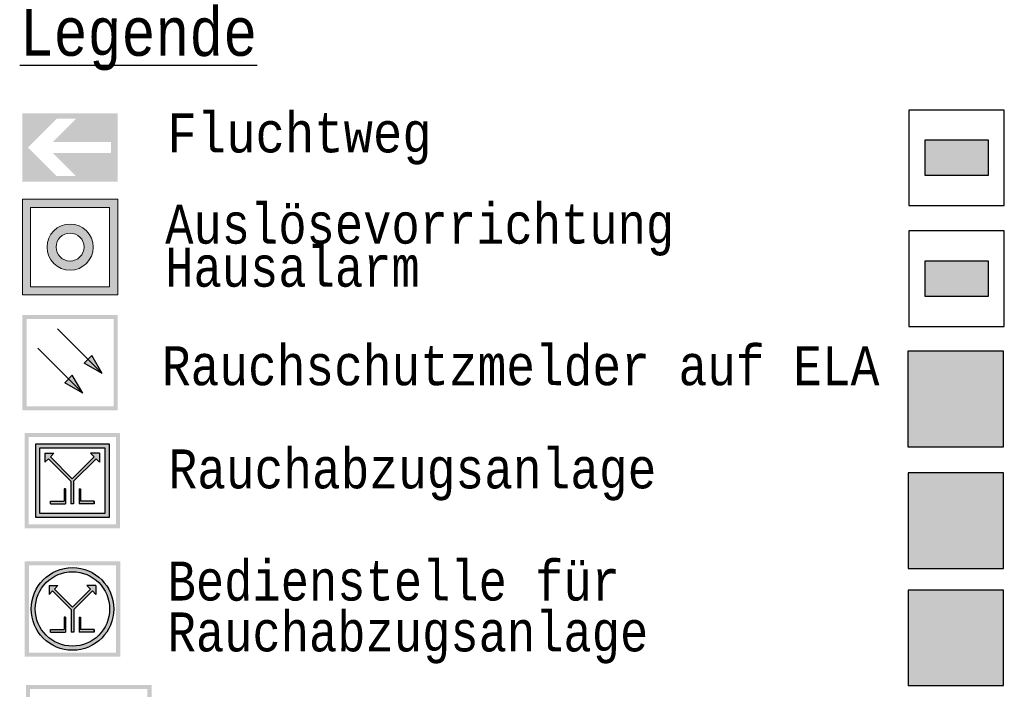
# Model space of a CAD drawing. Header units: metres. Extents: x -961 to -5, y -1637 to -5.
# Tile 18 of 20: x -5.615 to -5.5517, y -5.0447 to -5.0018. Entities that reach past the tile are written whole.
import ezdxf

# ---------------------------------------------------------------- set-up
doc = ezdxf.new("R2010")
doc.units = ezdxf.units.M
doc.linetypes.add('AUSGEZOGEN', pattern=[0])
doc.linetypes.add('LINIE_9', pattern=[0.0003, 0, -0.0003])
doc.layers.add('XR$1$STANDARD', color=7, linetype='Continuous', lineweight=25)
doc.styles.add('LUCIDACONSOLE', font='LUCON.TTF')

msp = doc.modelspace()

# ---------------------------------------------------------------- hatches: boundary and pattern name
at = {"layer": 'XR$1$STANDARD', "linetype": 'AUSGEZOGEN', "lineweight": 25, "true_color": 0x00c600}
for points in [[(-5.608672, -5.007767), (-5.614797, -5.007767), (-5.614797, -5.009954), (-5.614434, -5.009954), (-5.612597, -5.008117), (-5.611359, -5.008117), (-5.612847, -5.009604), (-5.60911, -5.009604), (-5.60911, -5.009954), (-5.608672, -5.009954)], [(-5.612847, -5.010304), (-5.611359, -5.011792), (-5.612597, -5.011792), (-5.614434, -5.009954), (-5.614797, -5.009954), (-5.614797, -5.012142), (-5.608672, -5.012142), (-5.608672, -5.009954), (-5.60911, -5.009954), (-5.60911, -5.010304)]]:
    msp.add_hatch(color=92, dxfattribs=at).paths.add_polyline_path(points)
at = {"layer": 'XR$1$STANDARD', "linetype": 'AUSGEZOGEN', "lineweight": 25}
for color, points in [(1, [(-5.552782, -5.00947), (-5.556824, -5.00947), (-5.556824, -5.011758), (-5.552782, -5.011758)]), (0, [(-5.552785, -5.017232), (-5.556827, -5.017232), (-5.556827, -5.019519), (-5.552785, -5.019519)]), (0, [(-5.610339, -5.023304), (-5.610829, -5.023795), (-5.609669, -5.024465)]), (0, [(-5.611589, -5.024555), (-5.612079, -5.025045), (-5.610919, -5.025715)]), (0, [(-5.609842, -5.030149), (-5.609842, -5.029577), (-5.610414, -5.029577), (-5.61019, -5.029801), (-5.611593, -5.031205), (-5.612996, -5.029801), (-5.612772, -5.029577), (-5.613344, -5.029577), (-5.613344, -5.030149), (-5.61312, -5.029925), (-5.611681, -5.031365), (-5.611681, -5.032817), (-5.611506, -5.032817), (-5.611506, -5.031365), (-5.610066, -5.029925)]), (0, [(-5.612994, -5.032642), (-5.612994, -5.032817), (-5.612031, -5.032817), (-5.612031, -5.031865), (-5.612118, -5.031865), (-5.612118, -5.032642)]), (0, [(-5.610192, -5.032817), (-5.610192, -5.032642), (-5.611068, -5.032642), (-5.611068, -5.031865), (-5.611155, -5.031865), (-5.611155, -5.032817)]), (0, [(-5.610076, -5.038631), (-5.610076, -5.03806), (-5.610648, -5.03806), (-5.610424, -5.038284), (-5.611578, -5.039437), (-5.612732, -5.038284), (-5.612508, -5.03806), (-5.61308, -5.03806), (-5.61308, -5.038631), (-5.612856, -5.038407), (-5.611666, -5.039598), (-5.611666, -5.04105), (-5.61149, -5.04105), (-5.61149, -5.039598), (-5.6103, -5.038407)]), (0, [(-5.612979, -5.040875), (-5.612979, -5.04105), (-5.612016, -5.04105), (-5.612016, -5.040098), (-5.612103, -5.040098), (-5.612103, -5.040875)]), (0, [(-5.610177, -5.04105), (-5.610177, -5.040875), (-5.611053, -5.040875), (-5.611053, -5.040098), (-5.61114, -5.040098), (-5.61114, -5.04105)])]:
    msp.add_hatch(color=color, dxfattribs=at).paths.add_polyline_path(points)
at = {"layer": 'XR$1$STANDARD', "linetype": 'AUSGEZOGEN', "lineweight": 13}
h = msp.add_hatch(color=5, dxfattribs=at)
h.paths.add_polyline_path([(-5.608666, -5.013282), (-5.614795, -5.013282), (-5.614795, -5.019411), (-5.608666, -5.019411)])
h.paths.add_polyline_path([(-5.609191, -5.018886), (-5.614269, -5.018886), (-5.614269, -5.013808), (-5.609191, -5.013808)], flags=16)
h = msp.add_hatch(color=5, dxfattribs=at)
h.paths.add_polyline_path([(-5.610251, -5.016347), (-5.610251, -5.016321), (-5.610251, -5.016295), (-5.610253, -5.016269), (-5.610254, -5.016243), (-5.610256, -5.016218), (-5.610259, -5.016192), (-5.610262, -5.016166), (-5.610265, -5.016141), (-5.610269, -5.016115), (-5.610273, -5.01609), (-5.610278, -5.016064), (-5.610283, -5.016039), (-5.610288, -5.016014), (-5.610294, -5.015989), (-5.610301, -5.015964), (-5.610308, -5.015939), (-5.610315, -5.015914), (-5.610323, -5.015889), (-5.610331, -5.015865), (-5.61034, -5.01584), (-5.610349, -5.015816), (-5.610358, -5.015792), (-5.610368, -5.015768), (-5.610378, -5.015745), (-5.610389, -5.015721), (-5.6104, -5.015698), (-5.610412, -5.015675), (-5.610424, -5.015652), (-5.610436, -5.015629), (-5.610449, -5.015607), (-5.610462, -5.015584), (-5.610475, -5.015562), (-5.610489, -5.015541), (-5.610503, -5.015519), (-5.610518, -5.015498), (-5.610533, -5.015477), (-5.610548, -5.015456), (-5.610564, -5.015436), (-5.61058, -5.015415), (-5.610597, -5.015395), (-5.610613, -5.015376), (-5.610631, -5.015356), (-5.610648, -5.015337), (-5.610666, -5.015319), (-5.610684, -5.0153), (-5.610702, -5.015282), (-5.610721, -5.015264), (-5.61074, -5.015247), (-5.610759, -5.01523), (-5.610779, -5.015213), (-5.610799, -5.015197), (-5.610819, -5.015181), (-5.61084, -5.015165), (-5.61086, -5.015149), (-5.610881, -5.015134), (-5.610903, -5.01512), (-5.610924, -5.015106), (-5.610946, -5.015092), (-5.610968, -5.015078), (-5.61099, -5.015065), (-5.611013, -5.015052), (-5.611036, -5.01504), (-5.611058, -5.015028), (-5.611082, -5.015017), (-5.611105, -5.015005), (-5.611128, -5.014995), (-5.611152, -5.014984), (-5.611176, -5.014975), (-5.6112, -5.014965), (-5.611224, -5.014956), (-5.611248, -5.014947), (-5.611273, -5.014939), (-5.611298, -5.014931), (-5.611322, -5.014924), (-5.611347, -5.014917), (-5.611372, -5.014911), (-5.611397, -5.014905), (-5.611423, -5.014899), (-5.611448, -5.014894), (-5.611473, -5.014889), (-5.611499, -5.014885), (-5.611524, -5.014881), (-5.61155, -5.014878), (-5.611576, -5.014875), (-5.611601, -5.014872), (-5.611627, -5.01487), (-5.611653, -5.014869), (-5.611679, -5.014868), (-5.611704, -5.014867), (-5.61173, -5.014867), (-5.611756, -5.014867), (-5.611782, -5.014868), (-5.611808, -5.014869), (-5.611833, -5.01487), (-5.611859, -5.014872), (-5.611885, -5.014875), (-5.611911, -5.014878), (-5.611936, -5.014881), (-5.611962, -5.014885), (-5.611987, -5.014889), (-5.612013, -5.014894), (-5.612038, -5.014899), (-5.612063, -5.014905), (-5.612088, -5.014911), (-5.612113, -5.014917), (-5.612138, -5.014924), (-5.612163, -5.014931), (-5.612187, -5.014939), (-5.612212, -5.014947), (-5.612236, -5.014956), (-5.612261, -5.014965), (-5.612285, -5.014975), (-5.612308, -5.014984), (-5.612332, -5.014995), (-5.612356, -5.015005), (-5.612379, -5.015017), (-5.612402, -5.015028), (-5.612425, -5.01504), (-5.612448, -5.015052), (-5.61247, -5.015065), (-5.612492, -5.015078), (-5.612514, -5.015092), (-5.612536, -5.015106), (-5.612558, -5.01512), (-5.612579, -5.015134), (-5.6126, -5.015149), (-5.612621, -5.015165), (-5.612641, -5.015181), (-5.612661, -5.015197), (-5.612681, -5.015213), (-5.612701, -5.01523), (-5.61272, -5.015247), (-5.612739, -5.015264), (-5.612758, -5.015282), (-5.612777, -5.0153), (-5.612795, -5.015319), (-5.612812, -5.015337), (-5.61283, -5.015356), (-5.612847, -5.015376), (-5.612864, -5.015395), (-5.61288, -5.015415), (-5.612896, -5.015436), (-5.612912, -5.015456), (-5.612927, -5.015477), (-5.612942, -5.015498), (-5.612957, -5.015519), (-5.612971, -5.015541), (-5.612985, -5.015562), (-5.612999, -5.015584), (-5.613012, -5.015607), (-5.613024, -5.015629), (-5.613037, -5.015652), (-5.613049, -5.015675), (-5.61306, -5.015698), (-5.613071, -5.015721), (-5.613082, -5.015745), (-5.613092, -5.015768), (-5.613102, -5.015792), (-5.613112, -5.015816), (-5.613121, -5.01584), (-5.613129, -5.015865), (-5.613138, -5.015889), (-5.613145, -5.015914), (-5.613153, -5.015939), (-5.61316, -5.015964), (-5.613166, -5.015989), (-5.613172, -5.016014), (-5.613178, -5.016039), (-5.613183, -5.016064), (-5.613187, -5.01609), (-5.613192, -5.016115), (-5.613196, -5.016141), (-5.613199, -5.016166), (-5.613202, -5.016192), (-5.613204, -5.016218), (-5.613206, -5.016243), (-5.613208, -5.016269), (-5.613209, -5.016295), (-5.61321, -5.016321), (-5.61321, -5.016347), (-5.61321, -5.016372), (-5.613209, -5.016398), (-5.613208, -5.016424), (-5.613206, -5.01645), (-5.613204, -5.016475), (-5.613202, -5.016501), (-5.613199, -5.016527), (-5.613196, -5.016552), (-5.613192, -5.016578), (-5.613187, -5.016603), (-5.613183, -5.016629), (-5.613178, -5.016654), (-5.613172, -5.016679), (-5.613166, -5.016705), (-5.61316, -5.01673), (-5.613153, -5.016754), (-5.613145, -5.016779), (-5.613138, -5.016804), (-5.613129, -5.016828), (-5.613121, -5.016853), (-5.613112, -5.016877), (-5.613102, -5.016901), (-5.613092, -5.016925), (-5.613082, -5.016948), (-5.613071, -5.016972), (-5.61306, -5.016995), (-5.613049, -5.017018), (-5.613037, -5.017041), (-5.613024, -5.017064), (-5.613012, -5.017086), (-5.612999, -5.017109), (-5.612985, -5.017131), (-5.612971, -5.017152), (-5.612957, -5.017174), (-5.612942, -5.017195), (-5.612927, -5.017216), (-5.612912, -5.017237), (-5.612896, -5.017258), (-5.61288, -5.017278), (-5.612864, -5.017298), (-5.612847, -5.017317), (-5.61283, -5.017337), (-5.612812, -5.017356), (-5.612795, -5.017374), (-5.612777, -5.017393), (-5.612758, -5.017411), (-5.612739, -5.017429), (-5.61272, -5.017446), (-5.612701, -5.017463), (-5.612681, -5.01748), (-5.612661, -5.017496), (-5.612641, -5.017513), (-5.612621, -5.017528), (-5.6126, -5.017544), (-5.612579, -5.017559), (-5.612558, -5.017573), (-5.612536, -5.017588), (-5.612514, -5.017601), (-5.612492, -5.017615), (-5.61247, -5.017628), (-5.612448, -5.017641), (-5.612425, -5.017653), (-5.612402, -5.017665), (-5.612379, -5.017676), (-5.612356, -5.017688), (-5.612332, -5.017698), (-5.612308, -5.017709), (-5.612285, -5.017719), (-5.612261, -5.017728), (-5.612236, -5.017737), (-5.612212, -5.017746), (-5.612187, -5.017754), (-5.612163, -5.017762), (-5.612138, -5.017769), (-5.612113, -5.017776), (-5.612088, -5.017782), (-5.612063, -5.017788), (-5.612038, -5.017794), (-5.612013, -5.017799), (-5.611987, -5.017804), (-5.611962, -5.017808), (-5.611936, -5.017812), (-5.611911, -5.017815), (-5.611885, -5.017818), (-5.611859, -5.017821), (-5.611833, -5.017823), (-5.611808, -5.017824), (-5.611782, -5.017825), (-5.611756, -5.017826), (-5.61173, -5.017826), (-5.611704, -5.017826), (-5.611679, -5.017825), (-5.611653, -5.017824), (-5.611627, -5.017823), (-5.611601, -5.017821), (-5.611576, -5.017818), (-5.61155, -5.017815), (-5.611524, -5.017812), (-5.611499, -5.017808), (-5.611473, -5.017804), (-5.611448, -5.017799), (-5.611423, -5.017794), (-5.611397, -5.017788), (-5.611372, -5.017782), (-5.611347, -5.017776), (-5.611322, -5.017769), (-5.611298, -5.017762), (-5.611273, -5.017754), (-5.611248, -5.017746), (-5.611224, -5.017737), (-5.6112, -5.017728), (-5.611176, -5.017719), (-5.611152, -5.017709), (-5.611128, -5.017698), (-5.611105, -5.017688), (-5.611082, -5.017676), (-5.611058, -5.017665), (-5.611036, -5.017653), (-5.611013, -5.017641), (-5.61099, -5.017628), (-5.610968, -5.017615), (-5.610946, -5.017601), (-5.610924, -5.017588), (-5.610903, -5.017573), (-5.610881, -5.017559), (-5.61086, -5.017544), (-5.61084, -5.017528), (-5.610819, -5.017513), (-5.610799, -5.017496), (-5.610779, -5.01748), (-5.610759, -5.017463), (-5.61074, -5.017446), (-5.610721, -5.017429), (-5.610702, -5.017411), (-5.610684, -5.017393), (-5.610666, -5.017374), (-5.610648, -5.017356), (-5.610631, -5.017337), (-5.610613, -5.017317), (-5.610597, -5.017298), (-5.61058, -5.017278), (-5.610564, -5.017258), (-5.610548, -5.017237), (-5.610533, -5.017216), (-5.610518, -5.017195), (-5.610503, -5.017174), (-5.610489, -5.017152), (-5.610475, -5.017131), (-5.610462, -5.017109), (-5.610449, -5.017086), (-5.610436, -5.017064), (-5.610424, -5.017041), (-5.610412, -5.017018), (-5.6104, -5.016995), (-5.610389, -5.016972), (-5.610378, -5.016948), (-5.610368, -5.016925), (-5.610358, -5.016901), (-5.610349, -5.016877), (-5.61034, -5.016853), (-5.610331, -5.016828), (-5.610323, -5.016804), (-5.610315, -5.016779), (-5.610308, -5.016754), (-5.610301, -5.01673), (-5.610294, -5.016705), (-5.610288, -5.016679), (-5.610283, -5.016654), (-5.610278, -5.016629), (-5.610273, -5.016603), (-5.610269, -5.016578), (-5.610265, -5.016552), (-5.610262, -5.016527), (-5.610259, -5.016501), (-5.610256, -5.016475), (-5.610254, -5.01645), (-5.610253, -5.016424), (-5.610251, -5.016398), (-5.610251, -5.016372)])
h.paths.add_polyline_path([(-5.610835, -5.016331), (-5.610834, -5.016347), (-5.610835, -5.016362), (-5.610835, -5.016378), (-5.610836, -5.016393), (-5.610837, -5.016409), (-5.610838, -5.016425), (-5.610839, -5.01644), (-5.610841, -5.016456), (-5.610843, -5.016471), (-5.610846, -5.016487), (-5.610848, -5.016502), (-5.610851, -5.016517), (-5.610854, -5.016533), (-5.610857, -5.016548), (-5.610861, -5.016563), (-5.610865, -5.016578), (-5.610869, -5.016593), (-5.610874, -5.016608), (-5.610878, -5.016623), (-5.610883, -5.016638), (-5.610889, -5.016653), (-5.610894, -5.016668), (-5.6109, -5.016682), (-5.610906, -5.016697), (-5.610912, -5.016711), (-5.610918, -5.016725), (-5.610925, -5.016739), (-5.610932, -5.016753), (-5.610939, -5.016767), (-5.610947, -5.016781), (-5.610954, -5.016794), (-5.610962, -5.016808), (-5.610971, -5.016821), (-5.610979, -5.016834), (-5.610988, -5.016847), (-5.610996, -5.01686), (-5.611006, -5.016873), (-5.611015, -5.016886), (-5.611024, -5.016898), (-5.611034, -5.01691), (-5.611044, -5.016922), (-5.611054, -5.016934), (-5.611065, -5.016946), (-5.611075, -5.016957), (-5.611086, -5.016969), (-5.611097, -5.01698), (-5.611108, -5.016991), (-5.611119, -5.017002), (-5.611131, -5.017012), (-5.611143, -5.017023), (-5.611154, -5.017033), (-5.611167, -5.017043), (-5.611179, -5.017052), (-5.611191, -5.017062), (-5.611204, -5.017071), (-5.611216, -5.01708), (-5.611229, -5.017089), (-5.611242, -5.017098), (-5.611256, -5.017106), (-5.611269, -5.017114), (-5.611282, -5.017122), (-5.611296, -5.01713), (-5.61131, -5.017137), (-5.611324, -5.017145), (-5.611338, -5.017152), (-5.611352, -5.017158), (-5.611366, -5.017165), (-5.61138, -5.017171), (-5.611395, -5.017177), (-5.611409, -5.017183), (-5.611424, -5.017188), (-5.611439, -5.017193), (-5.611453, -5.017198), (-5.611468, -5.017203), (-5.611483, -5.017208), (-5.611498, -5.017212), (-5.611514, -5.017216), (-5.611529, -5.017219), (-5.611544, -5.017223), (-5.611559, -5.017226), (-5.611575, -5.017229), (-5.61159, -5.017231), (-5.611606, -5.017234), (-5.611621, -5.017236), (-5.611637, -5.017237), (-5.611652, -5.017239), (-5.611668, -5.01724), (-5.611683, -5.017241), (-5.611699, -5.017242), (-5.611715, -5.017242), (-5.61173, -5.017242), (-5.611746, -5.017242), (-5.611761, -5.017242), (-5.611777, -5.017241), (-5.611793, -5.01724), (-5.611808, -5.017239), (-5.611824, -5.017237), (-5.611839, -5.017236), (-5.611855, -5.017234), (-5.61187, -5.017231), (-5.611886, -5.017229), (-5.611901, -5.017226), (-5.611916, -5.017223), (-5.611932, -5.017219), (-5.611947, -5.017216), (-5.611962, -5.017212), (-5.611977, -5.017208), (-5.611992, -5.017203), (-5.612007, -5.017198), (-5.612022, -5.017193), (-5.612037, -5.017188), (-5.612051, -5.017183), (-5.612066, -5.017177), (-5.61208, -5.017171), (-5.612095, -5.017165), (-5.612109, -5.017158), (-5.612123, -5.017152), (-5.612137, -5.017145), (-5.612151, -5.017137), (-5.612164, -5.01713), (-5.612178, -5.017122), (-5.612192, -5.017114), (-5.612205, -5.017106), (-5.612218, -5.017098), (-5.612231, -5.017089), (-5.612244, -5.01708), (-5.612257, -5.017071), (-5.612269, -5.017062), (-5.612282, -5.017052), (-5.612294, -5.017043), (-5.612306, -5.017033), (-5.612318, -5.017023), (-5.61233, -5.017012), (-5.612341, -5.017002), (-5.612352, -5.016991), (-5.612364, -5.01698), (-5.612375, -5.016969), (-5.612385, -5.016957), (-5.612396, -5.016946), (-5.612406, -5.016934), (-5.612416, -5.016922), (-5.612426, -5.01691), (-5.612436, -5.016898), (-5.612446, -5.016886), (-5.612455, -5.016873), (-5.612464, -5.01686), (-5.612473, -5.016847), (-5.612481, -5.016834), (-5.61249, -5.016821), (-5.612498, -5.016808), (-5.612506, -5.016794), (-5.612514, -5.016781), (-5.612521, -5.016767), (-5.612528, -5.016753), (-5.612535, -5.016739), (-5.612542, -5.016725), (-5.612549, -5.016711), (-5.612555, -5.016697), (-5.612561, -5.016682), (-5.612566, -5.016668), (-5.612572, -5.016653), (-5.612577, -5.016638), (-5.612582, -5.016623), (-5.612587, -5.016608), (-5.612591, -5.016593), (-5.612595, -5.016578), (-5.612599, -5.016563), (-5.612603, -5.016548), (-5.612606, -5.016533), (-5.61261, -5.016517), (-5.612612, -5.016502), (-5.612615, -5.016487), (-5.612617, -5.016471), (-5.612619, -5.016456), (-5.612621, -5.01644), (-5.612623, -5.016425), (-5.612624, -5.016409), (-5.612625, -5.016393), (-5.612625, -5.016378), (-5.612626, -5.016362), (-5.612626, -5.016347), (-5.612626, -5.016331), (-5.612625, -5.016315), (-5.612625, -5.0163), (-5.612624, -5.016284), (-5.612623, -5.016268), (-5.612621, -5.016253), (-5.612619, -5.016237), (-5.612617, -5.016222), (-5.612615, -5.016206), (-5.612612, -5.016191), (-5.61261, -5.016176), (-5.612606, -5.01616), (-5.612603, -5.016145), (-5.612599, -5.01613), (-5.612595, -5.016115), (-5.612591, -5.0161), (-5.612587, -5.016085), (-5.612582, -5.01607), (-5.612577, -5.016055), (-5.612572, -5.01604), (-5.612566, -5.016026), (-5.612561, -5.016011), (-5.612555, -5.015997), (-5.612549, -5.015982), (-5.612542, -5.015968), (-5.612535, -5.015954), (-5.612528, -5.01594), (-5.612521, -5.015926), (-5.612514, -5.015912), (-5.612506, -5.015899), (-5.612498, -5.015885), (-5.61249, -5.015872), (-5.612481, -5.015859), (-5.612473, -5.015846), (-5.612464, -5.015833), (-5.612455, -5.01582), (-5.612446, -5.015807), (-5.612436, -5.015795), (-5.612426, -5.015783), (-5.612416, -5.015771), (-5.612406, -5.015759), (-5.612396, -5.015747), (-5.612385, -5.015736), (-5.612375, -5.015724), (-5.612364, -5.015713), (-5.612352, -5.015702), (-5.612341, -5.015691), (-5.61233, -5.015681), (-5.612318, -5.015671), (-5.612306, -5.01566), (-5.612294, -5.01565), (-5.612282, -5.015641), (-5.612269, -5.015631), (-5.612257, -5.015622), (-5.612244, -5.015613), (-5.612231, -5.015604), (-5.612218, -5.015595), (-5.612205, -5.015587), (-5.612192, -5.015579), (-5.612178, -5.015571), (-5.612164, -5.015563), (-5.612151, -5.015556), (-5.612137, -5.015548), (-5.612123, -5.015541), (-5.612109, -5.015535), (-5.612095, -5.015528), (-5.61208, -5.015522), (-5.612066, -5.015516), (-5.612051, -5.01551), (-5.612037, -5.015505), (-5.612022, -5.0155), (-5.612007, -5.015495), (-5.611992, -5.01549), (-5.611977, -5.015485), (-5.611962, -5.015481), (-5.611947, -5.015477), (-5.611932, -5.015474), (-5.611916, -5.01547), (-5.611901, -5.015467), (-5.611886, -5.015464), (-5.61187, -5.015462), (-5.611855, -5.01546), (-5.611839, -5.015457), (-5.611824, -5.015456), (-5.611808, -5.015454), (-5.611793, -5.015453), (-5.611777, -5.015452), (-5.611761, -5.015451), (-5.611746, -5.015451), (-5.61173, -5.015451), (-5.611715, -5.015451), (-5.611699, -5.015451), (-5.611683, -5.015452), (-5.611668, -5.015453), (-5.611652, -5.015454), (-5.611637, -5.015456), (-5.611621, -5.015457), (-5.611606, -5.01546), (-5.61159, -5.015462), (-5.611575, -5.015464), (-5.611559, -5.015467), (-5.611544, -5.01547), (-5.611529, -5.015474), (-5.611514, -5.015477), (-5.611498, -5.015481), (-5.611483, -5.015485), (-5.611468, -5.01549), (-5.611453, -5.015495), (-5.611439, -5.0155), (-5.611424, -5.015505), (-5.611409, -5.01551), (-5.611395, -5.015516), (-5.61138, -5.015522), (-5.611366, -5.015528), (-5.611352, -5.015535), (-5.611338, -5.015541), (-5.611324, -5.015548), (-5.61131, -5.015556), (-5.611296, -5.015563), (-5.611282, -5.015571), (-5.611269, -5.015579), (-5.611256, -5.015587), (-5.611242, -5.015595), (-5.611229, -5.015604), (-5.611216, -5.015613), (-5.611204, -5.015622), (-5.611191, -5.015631), (-5.611179, -5.015641), (-5.611167, -5.01565), (-5.611154, -5.01566), (-5.611143, -5.015671), (-5.611131, -5.015681), (-5.611119, -5.015691), (-5.611108, -5.015702), (-5.611097, -5.015713), (-5.611086, -5.015724), (-5.611075, -5.015736), (-5.611065, -5.015747), (-5.611054, -5.015759), (-5.611044, -5.015771), (-5.611034, -5.015783), (-5.611024, -5.015795), (-5.611015, -5.015807), (-5.611006, -5.01582), (-5.610996, -5.015833), (-5.610988, -5.015846), (-5.610979, -5.015859), (-5.610971, -5.015872), (-5.610962, -5.015885), (-5.610954, -5.015899), (-5.610947, -5.015912), (-5.610939, -5.015926), (-5.610932, -5.01594), (-5.610925, -5.015954), (-5.610918, -5.015968), (-5.610912, -5.015982), (-5.610906, -5.015997), (-5.6109, -5.016011), (-5.610894, -5.016026), (-5.610889, -5.01604), (-5.610883, -5.016055), (-5.610878, -5.01607), (-5.610874, -5.016085), (-5.610869, -5.0161), (-5.610865, -5.016115), (-5.610861, -5.01613), (-5.610857, -5.016145), (-5.610854, -5.01616), (-5.610851, -5.016176), (-5.610848, -5.016191), (-5.610846, -5.016206), (-5.610843, -5.016222), (-5.610841, -5.016237), (-5.610839, -5.016253), (-5.610838, -5.016268), (-5.610837, -5.016284), (-5.610836, -5.0163), (-5.610835, -5.016315)], flags=16)
at = {"layer": 'XR$1$STANDARD', "linetype": 'LINIE_9', "lineweight": 140}
h = msp.add_hatch(color=1, dxfattribs=at)
h.paths.add_polyline_path([(-5.608667, -5.020704), (-5.614792, -5.020704), (-5.614792, -5.026829), (-5.608667, -5.026829)])
h.paths.add_polyline_path([(-5.61453, -5.020967), (-5.60893, -5.020967), (-5.60893, -5.026567), (-5.61453, -5.026567)], flags=16)
at = {"layer": 'XR$1$STANDARD', "linetype": 'AUSGEZOGEN', "lineweight": 70, "true_color": 0xecec00}
msp.add_hatch(color=2, dxfattribs=at).paths.add_polyline_path([(-5.557925, -5.023033), (-5.557925, -5.029158), (-5.5518, -5.029158), (-5.5518, -5.023033)])
at = {"layer": 'XR$1$STANDARD', "linetype": 'LINIE_9', "lineweight": 140}
h = msp.add_hatch(color=1, dxfattribs=at)
h.paths.add_polyline_path([(-5.608529, -5.028264), (-5.614657, -5.028264), (-5.614657, -5.034393), (-5.608529, -5.034393)])
h.paths.add_polyline_path([(-5.614395, -5.028527), (-5.608791, -5.028527), (-5.608791, -5.03413), (-5.614395, -5.03413)], flags=16)
at = {"layer": 'XR$1$STANDARD', "linetype": 'AUSGEZOGEN', "lineweight": 25}
h = msp.add_hatch(color=0, dxfattribs=at)
h.paths.add_polyline_path([(-5.609229, -5.028965), (-5.613931, -5.028965), (-5.613931, -5.033692), (-5.609229, -5.033692)])
h.paths.add_polyline_path([(-5.609492, -5.03343), (-5.613668, -5.03343), (-5.613668, -5.029227), (-5.609492, -5.029227)], flags=16)
at = {"layer": 'XR$1$STANDARD', "linetype": 'AUSGEZOGEN', "lineweight": 70, "true_color": 0x70ff70}
msp.add_hatch(color=91, dxfattribs=at).paths.add_polyline_path([(-5.557916, -5.030831), (-5.557916, -5.036956), (-5.551791, -5.036956), (-5.551791, -5.030831)])
at = {"layer": 'XR$1$STANDARD', "linetype": 'LINIE_9', "lineweight": 140}
h = msp.add_hatch(color=1, dxfattribs=at)
h.paths.add_polyline_path([(-5.608514, -5.036497), (-5.614642, -5.036497), (-5.614642, -5.042626), (-5.608514, -5.042626)])
h.paths.add_polyline_path([(-5.61438, -5.03676), (-5.608776, -5.03676), (-5.608776, -5.042363), (-5.61438, -5.042363)], flags=16)
at = {"layer": 'XR$1$STANDARD', "linetype": 'AUSGEZOGEN', "lineweight": 25}
h = msp.add_hatch(color=0, dxfattribs=at)
h.paths.add_polyline_path([(-5.608927, -5.039561), (-5.608928, -5.039515), (-5.608929, -5.039469), (-5.608931, -5.039423), (-5.608934, -5.039376), (-5.608937, -5.03933), (-5.608942, -5.039284), (-5.608947, -5.039238), (-5.608953, -5.039192), (-5.60896, -5.039147), (-5.608968, -5.039101), (-5.608976, -5.039055), (-5.608985, -5.03901), (-5.608995, -5.038965), (-5.609006, -5.03892), (-5.609018, -5.038875), (-5.60903, -5.038831), (-5.609043, -5.038786), (-5.609057, -5.038742), (-5.609072, -5.038698), (-5.609087, -5.038655), (-5.609103, -5.038611), (-5.60912, -5.038568), (-5.609138, -5.038526), (-5.609156, -5.038483), (-5.609176, -5.038441), (-5.609196, -5.038399), (-5.609216, -5.038358), (-5.609238, -5.038317), (-5.60926, -5.038276), (-5.609282, -5.038236), (-5.609306, -5.038196), (-5.60933, -5.038157), (-5.609355, -5.038118), (-5.60938, -5.038079), (-5.609407, -5.038041), (-5.609434, -5.038003), (-5.609461, -5.037966), (-5.609489, -5.037929), (-5.609518, -5.037893), (-5.609547, -5.037857), (-5.609577, -5.037822), (-5.609608, -5.037788), (-5.609639, -5.037753), (-5.609671, -5.03772), (-5.609704, -5.037687), (-5.609737, -5.037654), (-5.60977, -5.037623), (-5.609804, -5.037591), (-5.609839, -5.037561), (-5.609874, -5.037531), (-5.60991, -5.037501), (-5.609946, -5.037472), (-5.609983, -5.037444), (-5.61002, -5.037417), (-5.610058, -5.03739), (-5.610096, -5.037364), (-5.610134, -5.037338), (-5.610173, -5.037313), (-5.610213, -5.037289), (-5.610253, -5.037266), (-5.610293, -5.037243), (-5.610334, -5.037221), (-5.610375, -5.037199), (-5.610416, -5.037179), (-5.610458, -5.037159), (-5.6105, -5.03714), (-5.610542, -5.037121), (-5.610585, -5.037104), (-5.610628, -5.037087), (-5.610671, -5.03707), (-5.610715, -5.037055), (-5.610759, -5.03704), (-5.610803, -5.037026), (-5.610847, -5.037013), (-5.610892, -5.037001), (-5.610937, -5.036989), (-5.610982, -5.036978), (-5.611027, -5.036968), (-5.611072, -5.036959), (-5.611118, -5.036951), (-5.611163, -5.036943), (-5.611209, -5.036936), (-5.611255, -5.03693), (-5.611301, -5.036925), (-5.611347, -5.036921), (-5.611393, -5.036917), (-5.611439, -5.036914), (-5.611485, -5.036912), (-5.611532, -5.036911), (-5.611578, -5.03691), (-5.611624, -5.036911), (-5.611671, -5.036912), (-5.611717, -5.036914), (-5.611763, -5.036917), (-5.611809, -5.036921), (-5.611855, -5.036925), (-5.611901, -5.03693), (-5.611947, -5.036936), (-5.611993, -5.036943), (-5.612038, -5.036951), (-5.612084, -5.036959), (-5.612129, -5.036968), (-5.612174, -5.036978), (-5.612219, -5.036989), (-5.612264, -5.037001), (-5.612309, -5.037013), (-5.612353, -5.037026), (-5.612397, -5.03704), (-5.612441, -5.037055), (-5.612485, -5.03707), (-5.612528, -5.037087), (-5.612571, -5.037104), (-5.612614, -5.037121), (-5.612656, -5.03714), (-5.612698, -5.037159), (-5.61274, -5.037179), (-5.612781, -5.037199), (-5.612822, -5.037221), (-5.612863, -5.037243), (-5.612903, -5.037266), (-5.612943, -5.037289), (-5.612983, -5.037313), (-5.613022, -5.037338), (-5.61306, -5.037364), (-5.613098, -5.03739), (-5.613136, -5.037417), (-5.613173, -5.037444), (-5.61321, -5.037472), (-5.613246, -5.037501), (-5.613282, -5.037531), (-5.613317, -5.037561), (-5.613352, -5.037591), (-5.613386, -5.037623), (-5.613419, -5.037654), (-5.613452, -5.037687), (-5.613485, -5.03772), (-5.613517, -5.037753), (-5.613548, -5.037788), (-5.613579, -5.037822), (-5.613609, -5.037857), (-5.613638, -5.037893), (-5.613667, -5.037929), (-5.613695, -5.037966), (-5.613723, -5.038003), (-5.613749, -5.038041), (-5.613776, -5.038079), (-5.613801, -5.038118), (-5.613826, -5.038157), (-5.61385, -5.038196), (-5.613874, -5.038236), (-5.613896, -5.038276), (-5.613918, -5.038317), (-5.61394, -5.038358), (-5.61396, -5.038399), (-5.61398, -5.038441), (-5.614, -5.038483), (-5.614018, -5.038526), (-5.614036, -5.038568), (-5.614053, -5.038611), (-5.614069, -5.038655), (-5.614084, -5.038698), (-5.614099, -5.038742), (-5.614113, -5.038786), (-5.614126, -5.038831), (-5.614138, -5.038875), (-5.61415, -5.03892), (-5.614161, -5.038965), (-5.614171, -5.03901), (-5.61418, -5.039055), (-5.614188, -5.039101), (-5.614196, -5.039147), (-5.614203, -5.039192), (-5.614209, -5.039238), (-5.614214, -5.039284), (-5.614219, -5.03933), (-5.614222, -5.039376), (-5.614225, -5.039423), (-5.614227, -5.039469), (-5.614228, -5.039515), (-5.614229, -5.039561), (-5.614228, -5.039607), (-5.614227, -5.039654), (-5.614225, -5.0397), (-5.614222, -5.039746), (-5.614219, -5.039792), (-5.614214, -5.039838), (-5.614209, -5.039884), (-5.614203, -5.03993), (-5.614196, -5.039976), (-5.614188, -5.040022), (-5.61418, -5.040067), (-5.614171, -5.040112), (-5.614161, -5.040158), (-5.61415, -5.040203), (-5.614138, -5.040247), (-5.614126, -5.040292), (-5.614113, -5.040336), (-5.614099, -5.04038), (-5.614084, -5.040424), (-5.614069, -5.040468), (-5.614053, -5.040511), (-5.614036, -5.040554), (-5.614018, -5.040597), (-5.614, -5.040639), (-5.61398, -5.040681), (-5.61396, -5.040723), (-5.61394, -5.040765), (-5.613918, -5.040806), (-5.613896, -5.040846), (-5.613874, -5.040887), (-5.61385, -5.040926), (-5.613826, -5.040966), (-5.613801, -5.041005), (-5.613776, -5.041044), (-5.613749, -5.041082), (-5.613723, -5.041119), (-5.613695, -5.041156), (-5.613667, -5.041193), (-5.613638, -5.041229), (-5.613609, -5.041265), (-5.613579, -5.0413), (-5.613548, -5.041335), (-5.613517, -5.041369), (-5.613485, -5.041403), (-5.613452, -5.041436), (-5.613419, -5.041468), (-5.613386, -5.0415), (-5.613352, -5.041531), (-5.613317, -5.041562), (-5.613282, -5.041592), (-5.613246, -5.041621), (-5.61321, -5.04165), (-5.613173, -5.041678), (-5.613136, -5.041706), (-5.613098, -5.041733), (-5.61306, -5.041759), (-5.613022, -5.041784), (-5.612983, -5.041809), (-5.612943, -5.041833), (-5.612903, -5.041857), (-5.612863, -5.04188), (-5.612822, -5.041902), (-5.612781, -5.041923), (-5.61274, -5.041944), (-5.612698, -5.041964), (-5.612656, -5.041983), (-5.612614, -5.042001), (-5.612571, -5.042019), (-5.612528, -5.042036), (-5.612485, -5.042052), (-5.612441, -5.042068), (-5.612397, -5.042082), (-5.612353, -5.042096), (-5.612309, -5.042109), (-5.612264, -5.042122), (-5.612219, -5.042133), (-5.612174, -5.042144), (-5.612129, -5.042154), (-5.612084, -5.042163), (-5.612038, -5.042172), (-5.611993, -5.042179), (-5.611947, -5.042186), (-5.611901, -5.042192), (-5.611855, -5.042197), (-5.611809, -5.042202), (-5.611763, -5.042206), (-5.611717, -5.042208), (-5.611671, -5.04221), (-5.611624, -5.042212), (-5.611578, -5.042212), (-5.611532, -5.042212), (-5.611485, -5.04221), (-5.611439, -5.042208), (-5.611393, -5.042206), (-5.611347, -5.042202), (-5.611301, -5.042197), (-5.611255, -5.042192), (-5.611209, -5.042186), (-5.611163, -5.042179), (-5.611118, -5.042172), (-5.611072, -5.042163), (-5.611027, -5.042154), (-5.610982, -5.042144), (-5.610937, -5.042133), (-5.610892, -5.042122), (-5.610847, -5.042109), (-5.610803, -5.042096), (-5.610759, -5.042082), (-5.610715, -5.042068), (-5.610671, -5.042052), (-5.610628, -5.042036), (-5.610585, -5.042019), (-5.610542, -5.042001), (-5.6105, -5.041983), (-5.610458, -5.041964), (-5.610416, -5.041944), (-5.610375, -5.041923), (-5.610334, -5.041902), (-5.610293, -5.04188), (-5.610253, -5.041857), (-5.610213, -5.041833), (-5.610173, -5.041809), (-5.610134, -5.041784), (-5.610096, -5.041759), (-5.610058, -5.041733), (-5.61002, -5.041706), (-5.609983, -5.041678), (-5.609946, -5.04165), (-5.60991, -5.041621), (-5.609874, -5.041592), (-5.609839, -5.041562), (-5.609804, -5.041531), (-5.60977, -5.0415), (-5.609737, -5.041468), (-5.609704, -5.041436), (-5.609671, -5.041403), (-5.609639, -5.041369), (-5.609608, -5.041335), (-5.609577, -5.0413), (-5.609547, -5.041265), (-5.609518, -5.041229), (-5.609489, -5.041193), (-5.609461, -5.041156), (-5.609434, -5.041119), (-5.609407, -5.041082), (-5.60938, -5.041044), (-5.609355, -5.041005), (-5.60933, -5.040966), (-5.609306, -5.040926), (-5.609282, -5.040887), (-5.60926, -5.040846), (-5.609238, -5.040806), (-5.609216, -5.040765), (-5.609196, -5.040723), (-5.609176, -5.040681), (-5.609156, -5.040639), (-5.609138, -5.040597), (-5.60912, -5.040554), (-5.609103, -5.040511), (-5.609087, -5.040468), (-5.609072, -5.040424), (-5.609057, -5.04038), (-5.609043, -5.040336), (-5.60903, -5.040292), (-5.609018, -5.040247), (-5.609006, -5.040203), (-5.608995, -5.040158), (-5.608985, -5.040112), (-5.608976, -5.040067), (-5.608968, -5.040022), (-5.60896, -5.039976), (-5.608953, -5.03993), (-5.608947, -5.039884), (-5.608942, -5.039838), (-5.608937, -5.039792), (-5.608934, -5.039746), (-5.608931, -5.0397), (-5.608929, -5.039654), (-5.608928, -5.039607)])
h.paths.add_polyline_path([(-5.60919, -5.03952), (-5.60919, -5.039561), (-5.60919, -5.039603), (-5.609191, -5.039645), (-5.609193, -5.039686), (-5.609196, -5.039728), (-5.609199, -5.039769), (-5.609203, -5.039811), (-5.609208, -5.039852), (-5.609213, -5.039894), (-5.609219, -5.039935), (-5.609226, -5.039976), (-5.609234, -5.040017), (-5.609242, -5.040058), (-5.609251, -5.040098), (-5.609261, -5.040139), (-5.609271, -5.040179), (-5.609282, -5.040219), (-5.609294, -5.040259), (-5.609307, -5.040299), (-5.60932, -5.040339), (-5.609334, -5.040378), (-5.609349, -5.040417), (-5.609364, -5.040456), (-5.60938, -5.040494), (-5.609396, -5.040533), (-5.609414, -5.04057), (-5.609432, -5.040608), (-5.60945, -5.040645), (-5.609469, -5.040682), (-5.609489, -5.040719), (-5.60951, -5.040755), (-5.609531, -5.040791), (-5.609553, -5.040827), (-5.609575, -5.040862), (-5.609598, -5.040897), (-5.609622, -5.040931), (-5.609646, -5.040965), (-5.609671, -5.040998), (-5.609696, -5.041031), (-5.609722, -5.041064), (-5.609749, -5.041096), (-5.609776, -5.041128), (-5.609803, -5.041159), (-5.609831, -5.04119), (-5.60986, -5.04122), (-5.609889, -5.04125), (-5.609919, -5.041279), (-5.609949, -5.041308), (-5.60998, -5.041336), (-5.610011, -5.041364), (-5.610043, -5.041391), (-5.610075, -5.041417), (-5.610108, -5.041443), (-5.610141, -5.041468), (-5.610174, -5.041493), (-5.610208, -5.041517), (-5.610243, -5.041541), (-5.610277, -5.041564), (-5.610313, -5.041586), (-5.610348, -5.041608), (-5.610384, -5.041629), (-5.61042, -5.04165), (-5.610457, -5.04167), (-5.610494, -5.041689), (-5.610531, -5.041708), (-5.610569, -5.041726), (-5.610607, -5.041743), (-5.610645, -5.041759), (-5.610683, -5.041775), (-5.610722, -5.041791), (-5.610761, -5.041805), (-5.610801, -5.041819), (-5.61084, -5.041832), (-5.61088, -5.041845), (-5.61092, -5.041857), (-5.61096, -5.041868), (-5.611, -5.041878), (-5.611041, -5.041888), (-5.611081, -5.041897), (-5.611122, -5.041905), (-5.611163, -5.041913), (-5.611204, -5.04192), (-5.611246, -5.041926), (-5.611287, -5.041932), (-5.611328, -5.041936), (-5.61137, -5.04194), (-5.611411, -5.041944), (-5.611453, -5.041946), (-5.611495, -5.041948), (-5.611536, -5.041949), (-5.611578, -5.041949), (-5.61162, -5.041949), (-5.611661, -5.041948), (-5.611703, -5.041946), (-5.611745, -5.041944), (-5.611786, -5.04194), (-5.611828, -5.041936), (-5.611869, -5.041932), (-5.61191, -5.041926), (-5.611952, -5.04192), (-5.611993, -5.041913), (-5.612034, -5.041905), (-5.612075, -5.041897), (-5.612115, -5.041888), (-5.612156, -5.041878), (-5.612196, -5.041868), (-5.612236, -5.041857), (-5.612276, -5.041845), (-5.612316, -5.041832), (-5.612355, -5.041819), (-5.612395, -5.041805), (-5.612434, -5.041791), (-5.612473, -5.041775), (-5.612511, -5.041759), (-5.612549, -5.041743), (-5.612587, -5.041726), (-5.612625, -5.041708), (-5.612662, -5.041689), (-5.612699, -5.04167), (-5.612736, -5.04165), (-5.612772, -5.041629), (-5.612808, -5.041608), (-5.612844, -5.041586), (-5.612879, -5.041564), (-5.612913, -5.041541), (-5.612948, -5.041517), (-5.612982, -5.041493), (-5.613015, -5.041468), (-5.613048, -5.041443), (-5.613081, -5.041417), (-5.613113, -5.041391), (-5.613145, -5.041364), (-5.613176, -5.041336), (-5.613207, -5.041308), (-5.613237, -5.041279), (-5.613267, -5.04125), (-5.613296, -5.04122), (-5.613325, -5.04119), (-5.613353, -5.041159), (-5.61338, -5.041128), (-5.613407, -5.041096), (-5.613434, -5.041064), (-5.61346, -5.041031), (-5.613485, -5.040998), (-5.61351, -5.040965), (-5.613534, -5.040931), (-5.613558, -5.040897), (-5.613581, -5.040862), (-5.613603, -5.040827), (-5.613625, -5.040791), (-5.613646, -5.040755), (-5.613667, -5.040719), (-5.613687, -5.040682), (-5.613706, -5.040645), (-5.613724, -5.040608), (-5.613742, -5.04057), (-5.61376, -5.040533), (-5.613776, -5.040494), (-5.613792, -5.040456), (-5.613807, -5.040417), (-5.613822, -5.040378), (-5.613836, -5.040339), (-5.613849, -5.040299), (-5.613862, -5.040259), (-5.613874, -5.040219), (-5.613885, -5.040179), (-5.613895, -5.040139), (-5.613905, -5.040098), (-5.613914, -5.040058), (-5.613922, -5.040017), (-5.61393, -5.039976), (-5.613937, -5.039935), (-5.613943, -5.039894), (-5.613948, -5.039852), (-5.613953, -5.039811), (-5.613957, -5.039769), (-5.61396, -5.039728), (-5.613963, -5.039686), (-5.613965, -5.039645), (-5.613966, -5.039603), (-5.613966, -5.039561), (-5.613966, -5.03952), (-5.613965, -5.039478), (-5.613963, -5.039436), (-5.61396, -5.039395), (-5.613957, -5.039353), (-5.613953, -5.039312), (-5.613948, -5.03927), (-5.613943, -5.039229), (-5.613937, -5.039188), (-5.61393, -5.039147), (-5.613922, -5.039106), (-5.613914, -5.039065), (-5.613905, -5.039024), (-5.613895, -5.038984), (-5.613885, -5.038943), (-5.613874, -5.038903), (-5.613862, -5.038863), (-5.613849, -5.038823), (-5.613836, -5.038784), (-5.613822, -5.038744), (-5.613807, -5.038705), (-5.613792, -5.038667), (-5.613776, -5.038628), (-5.61376, -5.03859), (-5.613742, -5.038552), (-5.613724, -5.038514), (-5.613706, -5.038477), (-5.613687, -5.03844), (-5.613667, -5.038403), (-5.613646, -5.038367), (-5.613625, -5.038331), (-5.613603, -5.038296), (-5.613581, -5.038261), (-5.613558, -5.038226), (-5.613534, -5.038191), (-5.61351, -5.038158), (-5.613485, -5.038124), (-5.61346, -5.038091), (-5.613434, -5.038058), (-5.613407, -5.038026), (-5.61338, -5.037995), (-5.613353, -5.037963), (-5.613325, -5.037933), (-5.613296, -5.037902), (-5.613267, -5.037873), (-5.613237, -5.037843), (-5.613207, -5.037815), (-5.613176, -5.037787), (-5.613145, -5.037759), (-5.613113, -5.037732), (-5.613081, -5.037705), (-5.613048, -5.037679), (-5.613015, -5.037654), (-5.612982, -5.037629), (-5.612948, -5.037605), (-5.612913, -5.037581), (-5.612879, -5.037558), (-5.612844, -5.037536), (-5.612808, -5.037514), (-5.612772, -5.037493), (-5.612736, -5.037473), (-5.612699, -5.037453), (-5.612662, -5.037433), (-5.612625, -5.037415), (-5.612587, -5.037397), (-5.612549, -5.03738), (-5.612511, -5.037363), (-5.612473, -5.037347), (-5.612434, -5.037332), (-5.612395, -5.037317), (-5.612355, -5.037303), (-5.612316, -5.03729), (-5.612276, -5.037277), (-5.612236, -5.037266), (-5.612196, -5.037255), (-5.612156, -5.037244), (-5.612115, -5.037234), (-5.612075, -5.037225), (-5.612034, -5.037217), (-5.611993, -5.037209), (-5.611952, -5.037203), (-5.61191, -5.037196), (-5.611869, -5.037191), (-5.611828, -5.037186), (-5.611786, -5.037182), (-5.611745, -5.037179), (-5.611703, -5.037176), (-5.611661, -5.037175), (-5.61162, -5.037174), (-5.611578, -5.037173), (-5.611536, -5.037174), (-5.611495, -5.037175), (-5.611453, -5.037176), (-5.611411, -5.037179), (-5.61137, -5.037182), (-5.611328, -5.037186), (-5.611287, -5.037191), (-5.611246, -5.037196), (-5.611204, -5.037203), (-5.611163, -5.037209), (-5.611122, -5.037217), (-5.611081, -5.037225), (-5.611041, -5.037234), (-5.611, -5.037244), (-5.61096, -5.037255), (-5.61092, -5.037266), (-5.61088, -5.037277), (-5.61084, -5.03729), (-5.610801, -5.037303), (-5.610761, -5.037317), (-5.610722, -5.037332), (-5.610683, -5.037347), (-5.610645, -5.037363), (-5.610607, -5.03738), (-5.610569, -5.037397), (-5.610531, -5.037415), (-5.610494, -5.037433), (-5.610457, -5.037453), (-5.61042, -5.037473), (-5.610384, -5.037493), (-5.610348, -5.037514), (-5.610313, -5.037536), (-5.610277, -5.037558), (-5.610243, -5.037581), (-5.610208, -5.037605), (-5.610174, -5.037629), (-5.610141, -5.037654), (-5.610108, -5.037679), (-5.610075, -5.037705), (-5.610043, -5.037732), (-5.610011, -5.037759), (-5.60998, -5.037787), (-5.609949, -5.037815), (-5.609919, -5.037843), (-5.609889, -5.037873), (-5.60986, -5.037902), (-5.609831, -5.037933), (-5.609803, -5.037963), (-5.609776, -5.037995), (-5.609749, -5.038026), (-5.609722, -5.038058), (-5.609696, -5.038091), (-5.609671, -5.038124), (-5.609646, -5.038158), (-5.609622, -5.038191), (-5.609598, -5.038226), (-5.609575, -5.038261), (-5.609553, -5.038296), (-5.609531, -5.038331), (-5.60951, -5.038367), (-5.609489, -5.038403), (-5.609469, -5.03844), (-5.60945, -5.038477), (-5.609432, -5.038514), (-5.609414, -5.038552), (-5.609396, -5.03859), (-5.60938, -5.038628), (-5.609364, -5.038667), (-5.609349, -5.038705), (-5.609334, -5.038744), (-5.60932, -5.038784), (-5.609307, -5.038823), (-5.609294, -5.038863), (-5.609282, -5.038903), (-5.609271, -5.038943), (-5.609261, -5.038984), (-5.609251, -5.039024), (-5.609242, -5.039065), (-5.609234, -5.039106), (-5.609226, -5.039147), (-5.609219, -5.039188), (-5.609213, -5.039229), (-5.609208, -5.03927), (-5.609203, -5.039312), (-5.609199, -5.039353), (-5.609196, -5.039395), (-5.609193, -5.039436), (-5.609191, -5.039478)], flags=16)
at = {"layer": 'XR$1$STANDARD', "linetype": 'AUSGEZOGEN', "lineweight": 70, "true_color": 0xc4ffc4}
msp.add_hatch(color=254, dxfattribs=at).paths.add_polyline_path([(-5.557916, -5.038355), (-5.557916, -5.04448), (-5.551791, -5.04448), (-5.551791, -5.038355)])
at = {"layer": 'XR$1$STANDARD', "linetype": 'LINIE_9', "lineweight": 140}
h = msp.add_hatch(color=1, dxfattribs=at)
h.paths.add_polyline_path([(-5.606502, -5.044439), (-5.61457, -5.044439), (-5.61457, -5.050599), (-5.606502, -5.050599)])
h.paths.add_polyline_path([(-5.614306, -5.044703), (-5.606766, -5.044703), (-5.606766, -5.050335), (-5.614306, -5.050335)], flags=16)

# ---------------------------------------------------------------- linework, layer by layer
at = {"layer": 'XR$1$STANDARD', "color": 3, "linetype": 'AUSGEZOGEN', "lineweight": 25}
for p, q in [((-5.55174, -5.007552), (-5.557865, -5.007552)), ((-5.557865, -5.007552), (-5.557865, -5.013677)), ((-5.55174, -5.013677), (-5.55174, -5.007552)), ((-5.557865, -5.013677), (-5.55174, -5.013677)), ((-5.551743, -5.015313), (-5.557868, -5.015313)), ((-5.557868, -5.015313), (-5.557868, -5.021438)), ((-5.551743, -5.021438), (-5.551743, -5.015313)), ((-5.557868, -5.021438), (-5.551743, -5.021438)), ((-5.5518, -5.023033), (-5.557925, -5.023033)), ((-5.557925, -5.023033), (-5.557925, -5.029158)), ((-5.5518, -5.029158), (-5.5518, -5.023033)), ((-5.557925, -5.029158), (-5.5518, -5.029158)), ((-5.551791, -5.030831), (-5.557916, -5.030831)), ((-5.557916, -5.030831), (-5.557916, -5.036956)), ((-5.551791, -5.036956), (-5.551791, -5.030831)), ((-5.557916, -5.036956), (-5.551791, -5.036956)), ((-5.551791, -5.038355), (-5.557916, -5.038355)), ((-5.557916, -5.038355), (-5.557916, -5.04448)), ((-5.551791, -5.04448), (-5.551791, -5.038355)), ((-5.557916, -5.04448), (-5.551791, -5.04448))]:
    msp.add_line(p, q, dxfattribs=at)
at = {"layer": 'XR$1$STANDARD', "color": 0, "linetype": 'AUSGEZOGEN', "lineweight": 25}
for p, q in [((-5.556824, -5.00947), (-5.552782, -5.00947)), ((-5.556824, -5.011758), (-5.556824, -5.00947)), ((-5.552782, -5.00947), (-5.552782, -5.011758)), ((-5.552782, -5.011758), (-5.556824, -5.011758)), ((-5.556827, -5.017232), (-5.552785, -5.017232)), ((-5.556827, -5.019519), (-5.556827, -5.017232)), ((-5.552785, -5.017232), (-5.552785, -5.019519)), ((-5.552785, -5.019519), (-5.556827, -5.019519)), ((-5.612549, -5.021584), (-5.609669, -5.024465)), ((-5.613799, -5.022835), (-5.610919, -5.025715)), ((-5.610829, -5.023795), (-5.610339, -5.023304)), ((-5.609669, -5.024465), (-5.610339, -5.023304)), ((-5.609669, -5.024465), (-5.610829, -5.023795)), ((-5.612079, -5.025045), (-5.611589, -5.024555)), ((-5.610919, -5.025715), (-5.611589, -5.024555)), ((-5.610919, -5.025715), (-5.612079, -5.025045)), ((-5.613931, -5.028965), (-5.609229, -5.028965)), ((-5.613931, -5.033692), (-5.613931, -5.028965)), ((-5.609229, -5.028965), (-5.609229, -5.033692)), ((-5.613668, -5.029227), (-5.609492, -5.029227)), ((-5.613668, -5.03343), (-5.613668, -5.029227)), ((-5.613344, -5.029577), (-5.612772, -5.029577)), ((-5.613344, -5.029577), (-5.613344, -5.030149)), ((-5.612772, -5.029577), (-5.612996, -5.029801)), ((-5.609842, -5.029577), (-5.610414, -5.029577)), ((-5.610414, -5.029577), (-5.61019, -5.029801)), ((-5.609842, -5.029577), (-5.609842, -5.030149)), ((-5.609492, -5.029227), (-5.609492, -5.03343)), ((-5.61312, -5.029925), (-5.613344, -5.030149)), ((-5.611681, -5.031365), (-5.61312, -5.029925)), ((-5.611593, -5.031205), (-5.612996, -5.029801)), ((-5.611593, -5.031205), (-5.61019, -5.029801)), ((-5.611506, -5.031365), (-5.610066, -5.029925)), ((-5.610066, -5.029925), (-5.609842, -5.030149)), ((-5.611681, -5.031365), (-5.611681, -5.032817)), ((-5.611506, -5.031365), (-5.611506, -5.032817)), ((-5.612031, -5.031865), (-5.612118, -5.031865)), ((-5.612118, -5.031865), (-5.612118, -5.032642)), ((-5.612031, -5.031865), (-5.612031, -5.032817)), ((-5.611155, -5.031865), (-5.611068, -5.031865)), ((-5.611155, -5.031865), (-5.611155, -5.032817)), ((-5.611068, -5.031865), (-5.611068, -5.032642)), ((-5.612994, -5.032642), (-5.612118, -5.032642)), ((-5.612994, -5.032817), (-5.612994, -5.032642)), ((-5.612994, -5.032817), (-5.612031, -5.032817)), ((-5.611506, -5.032817), (-5.611681, -5.032817)), ((-5.610192, -5.032817), (-5.611155, -5.032817)), ((-5.610192, -5.032642), (-5.611068, -5.032642)), ((-5.610192, -5.032642), (-5.610192, -5.032817)), ((-5.610192, -5.032817), (-5.610192, -5.032642)), ((-5.609492, -5.03343), (-5.613668, -5.03343)), ((-5.609229, -5.033692), (-5.613931, -5.033692)), ((-5.61308, -5.03806), (-5.612508, -5.03806)), ((-5.61308, -5.03806), (-5.61308, -5.038631)), ((-5.612856, -5.038407), (-5.61308, -5.038631)), ((-5.611666, -5.039598), (-5.612856, -5.038407)), ((-5.612508, -5.03806), (-5.612732, -5.038284)), ((-5.611578, -5.039437), (-5.612732, -5.038284)), ((-5.611578, -5.039437), (-5.610424, -5.038284)), ((-5.61149, -5.039598), (-5.6103, -5.038407)), ((-5.610076, -5.03806), (-5.610648, -5.03806)), ((-5.610648, -5.03806), (-5.610424, -5.038284)), ((-5.6103, -5.038407), (-5.610076, -5.038631)), ((-5.610076, -5.03806), (-5.610076, -5.038631)), ((-5.611666, -5.039598), (-5.611666, -5.04105)), ((-5.61149, -5.039598), (-5.61149, -5.04105)), ((-5.612103, -5.040098), (-5.612103, -5.040875)), ((-5.612016, -5.040098), (-5.612103, -5.040098)), ((-5.612016, -5.040098), (-5.612016, -5.04105)), ((-5.61114, -5.040098), (-5.611053, -5.040098)), ((-5.61114, -5.040098), (-5.61114, -5.04105)), ((-5.611053, -5.040098), (-5.611053, -5.040875)), ((-5.612979, -5.040875), (-5.612103, -5.040875)), ((-5.612979, -5.04105), (-5.612979, -5.040875)), ((-5.612979, -5.04105), (-5.612016, -5.04105)), ((-5.61149, -5.04105), (-5.611666, -5.04105)), ((-5.610177, -5.04105), (-5.61114, -5.04105)), ((-5.610177, -5.040875), (-5.611053, -5.040875)), ((-5.610177, -5.040875), (-5.610177, -5.04105)), ((-5.610177, -5.04105), (-5.610177, -5.040875))]:
    msp.add_line(p, q, dxfattribs=at)
at = {"layer": 'XR$1$STANDARD', "color": 3, "linetype": 'AUSGEZOGEN', "lineweight": 13}
for p, q in [((-5.608666, -5.013282), (-5.614795, -5.013282)), ((-5.614795, -5.013282), (-5.614795, -5.019411)), ((-5.608666, -5.019411), (-5.608666, -5.013282)), ((-5.614795, -5.019411), (-5.608666, -5.019411))]:
    msp.add_line(p, q, dxfattribs=at)
at = {"layer": 'XR$1$STANDARD', "color": 1, "linetype": 'AUSGEZOGEN', "lineweight": 13}
for p, q in [((-5.609191, -5.013808), (-5.614269, -5.013808)), ((-5.614269, -5.013808), (-5.614269, -5.018886)), ((-5.609191, -5.018886), (-5.609191, -5.013808)), ((-5.614269, -5.018886), (-5.609191, -5.018886))]:
    msp.add_line(p, q, dxfattribs=at)
at = {"layer": 'XR$1$STANDARD', "color": 5, "linetype": 'AUSGEZOGEN', "lineweight": 13}
for radius in [0.00148, 0.000896]:
    msp.add_circle((-5.61173, -5.016347), radius, dxfattribs=at)
at = {"layer": 'XR$1$STANDARD', "color": 0, "linetype": 'AUSGEZOGEN', "lineweight": 25}
for radius in [0.002651, 0.002388]:
    msp.add_circle((-5.611578, -5.039561), radius, dxfattribs=at)

# ---------------------------------------------------------------- texts
at = {"layer": 'XR$1$STANDARD', "color": 0, "linetype": 'AUSGEZOGEN', "lineweight": 25, "attachment_point": 7, "style": 'LUCIDACONSOLE'}
for s, insert, char_height, width in [('{\\L\\fLucida Console|i0|b0;\\H0.003000;\\W0.857143;\\C7;Legende\\l}\\P', (-5.614968, -5.005018), 0.003, 0.01874779), ('\\W0.89;Fluchtweg', (-5.605479, -5.011061), 0.0025, 0.01975986), ('\\W0.87;Rauchschutzmelder\\~auf\\~ELA', (-5.605833, -5.025257), 0.0025, 0.05286923), ('\\W0.87;Rauchabzugsanlage', (-5.605412, -5.032612), 0.0025, 0.03630756)]:
    msp.add_mtext(s, dxfattribs=dict(at, insert=insert, char_height=char_height, width=width))
at = {"layer": 'XR$1$STANDARD', "color": 0, "linetype": 'AUSGEZOGEN', "lineweight": 25, "char_height": 0.0025, "attachment_point": 1, "style": 'LUCIDACONSOLE'}
for s, insert, width, line_spacing_factor in [('{\\fLucida Console|i0|b0;\\H0.002500;\\W0.857143;\\C7;Auslösevorrichtung}\\P{\\fLucida Console|i0|b0;\\H0.002500;\\W0.857143;\\C7;Hausalarm}\\P', (-5.605621, -5.013626), 0.03837048, 0.662651), ('{\\fLucida Console|i0|b0;\\H0.002500;\\W0.857143;\\C7;Bedienstelle für}\\P{\\fLucida Console|i0|b0;\\H0.002500;\\W0.857143;\\C7;Rauchabzugsanlage}\\P', (-5.605468, -5.03652), 0.03630804, 0.783133)]:
    msp.add_mtext(s, dxfattribs=dict(at, insert=insert, width=width, line_spacing_factor=line_spacing_factor))

doc.saveas('drawing.dxf')
